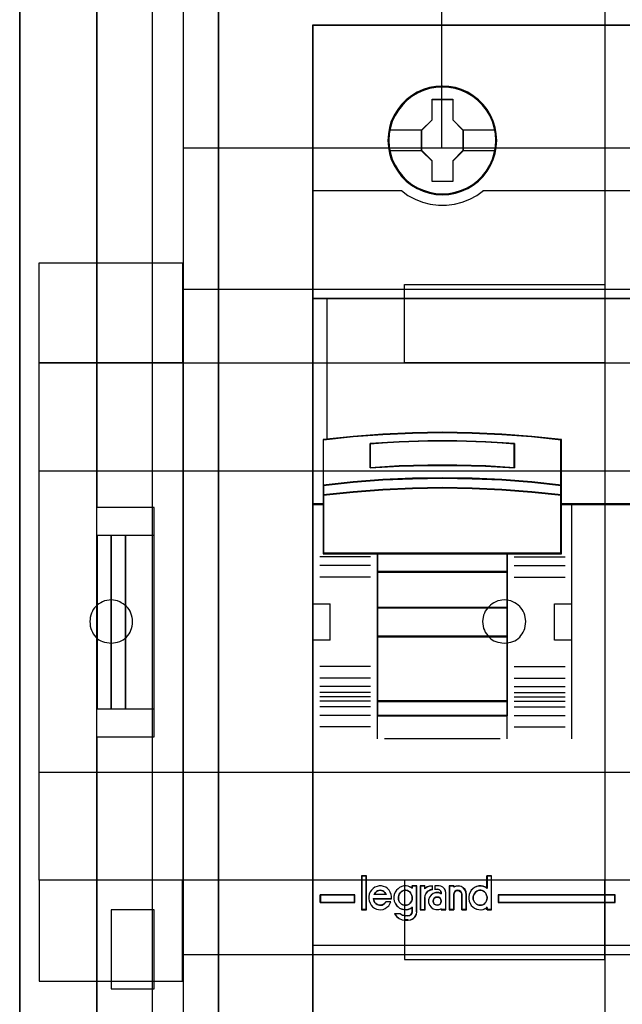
# Model space of a CAD drawing. Extents: x -543332 to -323966, y -9028 to 137422.
# Tile 39 of 250: x -449723 to -449304, y 23577 to 24262. Entities that reach past the tile are written whole.
import ezdxf

# ---------------------------------------------------------------- set-up
doc = ezdxf.new("R2010")
doc.units = 0
doc.header["$MEASUREMENT"] = 0
doc.layers.get('0').update_dxf_attribs({"color": 8})
for name, color, linetype in [('30', 7, 'Continuous'), ('45', 8, 'Continuous'), ('5', 7, 'Continuous'), ('50', 7, 'Continuous')]:
    doc.layers.add(name, color=color, linetype=linetype)

# ---------------------------------------------------------------- blocks, each defined once
blk = doc.blocks.new('*U1079')
at = {"layer": '5', "color": 7}
for points in [[(64.443293, -420.09206), (64.443293, -743.189759)], [(64.444049, -743.189733), (64.444049, -420.09035), (64.392492, -418.960093), (64.289378, -418.035337), (64.186265, -417.624335), (64.083152, -417.367458), (63.980038, -417.161957), (63.876925, -417.110582), (62.330223, -416.853705), (62.330223, -416.853705), (52.689115, -416.853705), (51.19397, -417.110582), (51.090856, -417.161957), (50.987743, -417.367458), (50.88463, -417.624335), (50.781516, -418.035337), (50.626846, -418.960093), (50.626846, -420.09035), (50.626846, -498.745964), (50.626846, -523.251991), (50.626846, -648.761896)]]:
    blk.add_lwpolyline(points, dxfattribs=at)
for points in [[(50.626846, -420.092375), (50.626846, -498.747316), (50.626846, -420.092375)], [(64.441398, -743.18882), (64.441398, -420.092375), (64.441398, -743.18882)], [(50.626846, -498.747316), (50.626846, -523.253168), (50.626846, -498.747316)], [(50.626846, -523.253168), (50.626846, -648.764229), (50.626846, -523.253168)]]:
    blk.add_lwpolyline(points, close=True, dxfattribs=at)
at = {"layer": '50', "color": 7}
for points in [[(55.98194, -85.921426), (391.762235, -85.921426), (391.762235, -735.000783), (55.98194, -735.000783), (55.98194, -85.921426)], [(59.825943, -728.385739), (387.918232, -728.385739), (387.918232, -441.457538), (59.825943, -441.457538), (59.825943, -728.385739)]]:
    blk.add_lwpolyline(points, dxfattribs=at)
blk = doc.blocks.new('*U1096')
at = {"layer": '50', "color": 7}
for points in [[(56.000497, -518.475839), (59.969501, -518.475839), (59.969501, -502.523649), (56.000497, -502.523649), (56.000497, -443.506853)], [(56.000497, -577.492635), (56.000497, -518.475839)], [(61.983887, -443.001103), (61.983887, -577.995737)], [(61.983887, -443.001536), (61.983887, -477.51456), (386.017439, -477.51456)], [(61.983887, -443.001536), (61.983887, -477.51456), (386.017439, -477.51456)], [(79.960566, -477.55693), (79.960566, -457.544965)], [(61.983887, -487.347089), (386.017439, -487.347089), (386.017439, -533.64975), (61.983887, -533.64975), (61.983887, -487.347089)], [(56.989334, -504.475234), (56.000497, -504.475234), (56.000497, -516.521606), (56.989334, -516.521606), (56.989334, -504.475234)], [(57.975519, -504.475234), (56.986683, -504.475234), (56.986683, -516.521606), (57.975519, -516.521606), (57.975519, -504.475234)], [(59.97175, -504.475234), (57.972868, -504.475234), (57.972868, -516.521606), (59.97175, -516.521606), (59.97175, -504.475234)], [(56.986683, -536.003943), (59.97175, -536.003943), (59.97175, -530.517005), (56.986683, -530.517005), (56.986683, -536.003943)]]:
    blk.add_lwpolyline(points, dxfattribs=at)
blk = doc.blocks.new('*U1097')
at = {"layer": '30', "color": 7}
for points in [[(91.27519, -463.504826), (91.27519, -557.494662)], [(91.27519, -463.504826), (91.27519, -557.494662)], [(51.981526, -485.519876), (61.94147, -485.519876), (61.94147, -492.479177), (51.981526, -492.479177), (51.981526, -485.519876)], [(77.375805, -487.029313), (91.27519, -487.029313), (91.27519, -492.479177), (77.375805, -492.479177), (77.375805, -487.029313)], [(51.981526, -492.476529), (396.088727, -492.476529), (396.088727, -528.454107), (51.981526, -528.454107), (51.981526, -492.476529)], [(51.981526, -499.973403), (396.088727, -499.973403), (396.088727, -520.957234), (51.981526, -520.957234), (51.981526, -499.973403)], [(56.993898, -511.974756), (57.150589, -511.952227), (57.284894, -511.929698), (57.4192, -511.907169), (57.575891, -511.862111), (57.687812, -511.794524), (57.822118, -511.726938), (57.93404, -511.636822), (58.045961, -511.546706), (58.135498, -511.434062), (58.225036, -511.321417), (58.292189, -511.208772), (58.359342, -511.073599), (58.40411, -510.938425), (58.448879, -510.780723), (58.471263, -510.623021), (58.471263, -510.465318), (58.471263, -510.307616), (58.448879, -510.172442), (58.40411, -510.01474), (58.359342, -509.879566), (58.292189, -509.744393), (58.225036, -509.631748), (58.135498, -509.519103), (58.045961, -509.406459), (57.93404, -509.316343), (57.822118, -509.226228), (57.687812, -509.158641), (57.575891, -509.091054), (57.4192, -509.023467), (57.284894, -509.000938), (57.150589, -508.978409), (56.993898, -508.955881), (56.837208, -508.978409), (56.680518, -509.000938), (56.523828, -509.023467), (56.389522, -509.091054), (56.255216, -509.158641), (56.12091, -509.226228), (56.008988, -509.316343), (55.919451, -509.406459), (55.829914, -509.519103), (55.740377, -509.631748), (55.673224, -509.744393), (55.606071, -509.879566), (55.561302, -510.01474), (55.516533, -510.172442), (55.516533, -510.307616), (55.494149, -510.465318), (55.516533, -510.623021), (55.516533, -510.780723), (55.561302, -510.938425), (55.606071, -511.073599), (55.673224, -511.208772), (55.740377, -511.321417), (55.829914, -511.434062), (55.919451, -511.546706), (56.008988, -511.636822), (56.12091, -511.726938), (56.255216, -511.794524), (56.389522, -511.862111), (56.523828, -511.907169), (56.680518, -511.929698), (56.837208, -511.952227), (56.993898, -511.974756)], [(84.29236, -511.974756), (84.449127, -511.952227), (84.605894, -511.929698), (84.762661, -511.907169), (84.897033, -511.862111), (85.031405, -511.794524), (85.143382, -511.726938), (85.255359, -511.636822), (85.367335, -511.546706), (85.456916, -511.434062), (85.546498, -511.321417), (85.613684, -511.208772), (85.68087, -511.073599), (85.72566, -510.938425), (85.748056, -510.780723), (85.770451, -510.623021), (85.792846, -510.465318), (85.770451, -510.307616), (85.748056, -510.172442), (85.72566, -510.01474), (85.68087, -509.879566), (85.613684, -509.744393), (85.546498, -509.631748), (85.456916, -509.519103), (85.367335, -509.406459), (85.255359, -509.316343), (85.143382, -509.226228), (85.031405, -509.158641), (84.897033, -509.091054), (84.762661, -509.023467), (84.605894, -509.000938), (84.449127, -508.978409), (84.29236, -508.955881), (84.135592, -508.978409), (84.00122, -509.000938), (83.844453, -509.023467), (83.710081, -509.091054), (83.575709, -509.158641), (83.463733, -509.226228), (83.351756, -509.316343), (83.239779, -509.406459), (83.150198, -509.519103), (83.060617, -509.631748), (82.971036, -509.744393), (82.926245, -509.879566), (82.859059, -510.01474), (82.836664, -510.172442), (82.814268, -510.307616), (82.791873, -510.465318), (82.814268, -510.623021), (82.836664, -510.780723), (82.859059, -510.938425), (82.926245, -511.073599), (82.971036, -511.208772), (83.060617, -511.321417), (83.150198, -511.434062), (83.239779, -511.546706), (83.351756, -511.636822), (83.463733, -511.726938), (83.575709, -511.794524), (83.710081, -511.862111), (83.844453, -511.907169), (84.00122, -511.929698), (84.135592, -511.952227), (84.29236, -511.974756)], [(51.981526, -535.476964), (61.94147, -535.476964), (61.94147, -528.451459), (51.981526, -528.451459), (51.981526, -535.476964)], [(77.375805, -533.970175), (91.27519, -533.970175), (91.27519, -528.451459), (77.375805, -528.451459), (77.375805, -533.970175)]]:
    blk.add_lwpolyline(points, dxfattribs=at)
blk.add_lwpolyline([(51.981526, -492.476529), (396.088727, -492.476529), (396.088727, -528.454107), (51.981526, -528.454107), (51.981526, -492.476529)], close=True, dxfattribs=at)
blk = doc.blocks.new('*U1098')
at = {"layer": '45', "color": 7}
for points in [[(107.027649, -468.992858), (70.976203, -468.992858), (70.976203, -551.996037), (107.027649, -551.996037), (107.027649, -468.992858)], [(107.011743, -469.008747), (70.992109, -469.008747), (70.992109, -551.977501), (107.011743, -551.977501), (107.011743, -469.008747)], [(83.772756, -477.012853), (83.745092, -476.559656), (83.673165, -476.100932), (83.518245, -475.669842), (83.346727, -475.249805), (83.108814, -474.857402), (82.826639, -474.503687), (82.500201, -474.183133), (82.135033, -473.901266), (81.764332, -473.658087), (81.332769, -473.470176), (80.901207, -473.337533), (80.447513, -473.254631), (79.999352, -473.232524), (79.540125, -473.254631), (79.10303, -473.337533), (78.654869, -473.470176), (78.239905, -473.658087), (77.847073, -473.901266), (77.487438, -474.183133), (77.155467, -474.503687), (76.895423, -474.857402), (76.651977, -475.249805), (76.447262, -475.669842), (76.331072, -476.100932), (76.242546, -476.559656), (76.209349, -477.012853), (76.242546, -477.466051), (76.331072, -477.908195), (76.447262, -478.344812), (76.651977, -478.759321), (76.895423, -479.151724), (77.155467, -479.516493), (77.487438, -479.842574), (77.847073, -480.118914), (78.239905, -480.356566), (78.654869, -480.53895), (79.10303, -480.67712), (79.540125, -480.765549), (79.999352, -480.787656), (80.447513, -480.765549), (80.901207, -480.67712), (81.332769, -480.53895), (81.764332, -480.356566), (82.135033, -480.118914), (82.500201, -479.842574), (82.826639, -479.516493), (83.108814, -479.151724), (83.346727, -478.759321), (83.518245, -478.344812), (83.673165, -477.908195), (83.745092, -477.466051), (83.772756, -477.012853)], [(83.772756, -477.012853), (83.745092, -476.559656), (83.673165, -476.100932), (83.518245, -475.669842), (83.346727, -475.249805), (83.108814, -474.857402), (82.826639, -474.503687), (82.500201, -474.183133), (82.135033, -473.901266), (81.764332, -473.658087), (81.332769, -473.470176), (80.901207, -473.337533), (80.447513, -473.254631), (79.999352, -473.232524), (79.540125, -473.254631), (79.10303, -473.337533), (78.654869, -473.470176), (78.239905, -473.658087), (77.847073, -473.901266), (77.487438, -474.183133), (77.155467, -474.503687), (76.895423, -474.857402), (76.651977, -475.249805), (76.447262, -475.669842), (76.331072, -476.100932), (76.242546, -476.559656), (76.209349, -477.012853), (76.242546, -477.466051), (76.331072, -477.908195), (76.447262, -478.344812), (76.651977, -478.759321), (76.895423, -479.151724), (77.155467, -479.516493), (77.487438, -479.842574), (77.847073, -480.118914), (78.239905, -480.356566), (78.654869, -480.53895), (79.10303, -480.67712), (79.540125, -480.765549), (79.999352, -480.787656), (80.447513, -480.765549), (80.901207, -480.67712), (81.332769, -480.53895), (81.764332, -480.356566), (82.135033, -480.118914), (82.500201, -479.842574), (82.826639, -479.516493), (83.108814, -479.151724), (83.346727, -478.759321), (83.518245, -478.344812), (83.673165, -477.908195), (83.745092, -477.466051), (83.772756, -477.012853)], [(79.285621, -474.140834), (80.729111, -474.140834), (80.729111, -475.574198), (81.442495, -476.288112), (81.442495, -477.721475), (80.729111, -478.446458), (80.729111, -479.868753), (79.285621, -479.868753), (79.285621, -478.446458), (78.555516, -477.721475), (78.555516, -476.288112), (79.285621, -475.574198), (79.285621, -474.140834)], [(79.285621, -474.140834), (80.729111, -474.140834), (80.729111, -474.140834), (80.729111, -475.574198), (80.729111, -475.574198), (81.442495, -476.288112), (81.442495, -476.288112), (81.442495, -477.721475), (81.442495, -477.721475), (80.729111, -478.446458), (80.729111, -478.446458), (80.729111, -479.868753), (80.729111, -479.868753), (79.285621, -479.868753), (79.285621, -479.868753), (79.285621, -478.446458), (79.285621, -478.446458), (78.555516, -477.721475), (78.555516, -477.721475), (78.555516, -476.288112), (78.555516, -476.288112), (79.285621, -475.574198), (79.285621, -475.574198), (79.285621, -474.140834), (79.285621, -474.140834)], [(79.293482, -474.156723), (80.721065, -474.156723), (80.721065, -475.582134), (81.426589, -476.292088), (81.426589, -477.717499), (80.721065, -478.43846), (80.721065, -479.852864), (79.293482, -479.852864), (79.293482, -478.43846), (78.571423, -477.717499), (78.571423, -476.292088), (79.293482, -475.582134), (79.293482, -474.156723)], [(106.020256, -487.995883), (70.976203, -487.995883), (70.976203, -502.319651), (71.726044, -502.319651), (71.726044, -501.685612), (71.726044, -501.001953), (71.726044, -497.826244), (73.788108, -497.605709), (75.850171, -497.451334), (77.917748, -497.357607), (79.990839, -497.324526), (82.058416, -497.357607), (84.120479, -497.451334), (86.19357, -497.605709), (88.255633, -497.826244), (88.255633, -501.001953), (88.255633, -501.685612), (88.255633, -502.319651), (88.994448, -502.319651), (106.020256, -502.319651), (106.020256, -487.995883)], [(82.067532, -500.531746), (84.131863, -500.620552), (86.207234, -500.781513), (88.271566, -501.003528), (88.271566, -497.806517), (86.207234, -497.584502), (84.131863, -497.429092), (82.067532, -497.334735), (79.99768, -497.301433), (77.92231, -497.334735), (75.852458, -497.429092), (73.788127, -497.584502), (71.723795, -497.806517), (71.723795, -501.003528), (73.788127, -500.781513), (75.852458, -500.620552), (77.92231, -500.531746), (79.99768, -500.503995), (82.067532, -500.531746)], [(85.016093, -498.090159), (85.016093, -499.782737), (83.009878, -499.665041), (80.998137, -499.608995), (78.997449, -499.608995), (76.985707, -499.665041), (74.973966, -499.782737), (74.973966, -498.090159), (76.985707, -497.966859), (78.997449, -497.905208), (80.998137, -497.905208), (83.009878, -497.966859), (85.016093, -498.090159)], [(80.998137, -499.608995), (83.009878, -499.665041), (85.016093, -499.782737), (85.016093, -498.090159), (83.009878, -497.966859), (80.998137, -497.905208), (78.997449, -497.905208), (76.985707, -497.966859), (74.973966, -498.090159), (74.973966, -499.782737), (76.985707, -499.665041), (78.997449, -499.608995), (80.998137, -499.608995)], [(80.994959, -499.596047), (83.000327, -499.651144), (85.000186, -499.766848), (85.000186, -498.102917), (83.000327, -497.981704), (80.994959, -497.921097), (79.000609, -497.921097), (76.995241, -497.981704), (74.989872, -498.102917), (74.989872, -499.766848), (76.995241, -499.651144), (79.000609, -499.596047), (80.994959, -499.596047)], [(84.131863, -501.301356), (86.207234, -501.460047), (88.271566, -501.686747), (88.271566, -500.983976), (86.207234, -500.757276), (84.131863, -500.592918), (82.067532, -500.502238), (79.99768, -500.4739), (77.92231, -500.502238), (75.852458, -500.592918), (73.788127, -500.757276), (71.723795, -500.983976), (71.723795, -501.686747), (73.788127, -501.460047), (75.852458, -501.301356), (77.92231, -501.205009), (79.99768, -501.171004), (82.067532, -501.205009), (84.131863, -501.301356)], [(84.123915, -501.295565), (86.195296, -501.450097), (88.255659, -501.670858), (88.255659, -500.9865), (86.195296, -500.76574), (84.123915, -500.605688), (82.063552, -500.517384), (79.99768, -500.489789), (77.926299, -500.517384), (75.860427, -500.605688), (73.800064, -500.76574), (71.739701, -500.9865), (71.739701, -501.670858), (73.800064, -501.450097), (75.860427, -501.295565), (77.926299, -501.201742), (79.99768, -501.168628), (82.063552, -501.201742), (84.123915, -501.295565)], [(71.723795, -502.293525), (71.723795, -505.746339), (75.477125, -505.746339), (84.507196, -505.746339), (88.271566, -505.746339), (88.271566, -502.293525), (88.271566, -501.656167), (86.207234, -501.434477), (84.131863, -501.279295), (82.067532, -501.185077), (79.99768, -501.151823), (77.92231, -501.185077), (75.852458, -501.279295), (73.788127, -501.434477), (71.723795, -501.656167), (71.723795, -502.293525)], [(71.739701, -502.301517), (71.739701, -505.730451), (75.485816, -505.730451), (84.498527, -505.730451), (88.255659, -505.730451), (88.255659, -502.301517), (88.255659, -501.668568), (86.195296, -501.448411), (84.123915, -501.294302), (82.063552, -501.200736), (79.99768, -501.167712), (77.926299, -501.200736), (75.860427, -501.294302), (73.800064, -501.448411), (71.739701, -501.668568), (71.739701, -502.301517)], [(84.515047, -505.709266), (75.46971, -505.709266), (75.46971, -507.022741), (84.515047, -507.022741), (84.515047, -505.709266)], [(84.49914, -505.727803), (75.485616, -505.727803), (75.485616, -507.004204), (84.49914, -507.004204), (84.49914, -505.727803)], [(84.515047, -506.985667), (75.46971, -506.985667), (75.46971, -509.511989), (84.515047, -509.511989), (84.515047, -506.985667)], [(84.49914, -507.001556), (75.485616, -507.001556), (75.485616, -509.4961), (84.49914, -509.4961), (84.49914, -507.001556)], [(84.515047, -509.477563), (75.46971, -509.477563), (75.46971, -511.519276), (84.515047, -511.519276), (84.515047, -509.477563)], [(84.49914, -509.493452), (75.485616, -509.493452), (75.485616, -511.503387), (84.49914, -511.503387), (84.49914, -509.493452)], [(84.515047, -511.484851), (75.46971, -511.484851), (75.46971, -516.013163), (84.515047, -516.013163), (84.515047, -511.484851)], [(84.49914, -511.500739), (75.485616, -511.500739), (75.485616, -515.997275), (84.49914, -515.997275), (84.49914, -511.500739)], [(84.515047, -515.978738), (75.46971, -515.978738), (75.46971, -517.008863), (84.515047, -517.008863), (84.515047, -515.978738)], [(84.49914, -515.994626), (75.485616, -515.994626), (75.485616, -516.992974), (84.49914, -516.992974), (84.49914, -515.994626)], [(73.913551, -530.005915), (73.913551, -529.470991), (71.503759, -529.470991), (71.503759, -530.005915), (73.913551, -530.005915)], [(83.881449, -529.470991), (83.881449, -530.005915), (92.012178, -530.005915), (92.012178, -529.470991), (83.881449, -529.470991)]]:
    blk.add_lwpolyline(points, close=True, dxfattribs=at)
at = {"layer": '45', "color": 139}
for points in [[(107.027649, -468.992858), (70.976203, -468.992858), (70.976203, -551.996037), (107.027649, -551.996037), (107.027649, -468.992858)], [(83.722387, -477.012969), (83.68918, -476.559771), (83.600628, -476.117627), (83.47887, -475.692063), (83.290697, -475.28308), (83.063783, -474.90173), (82.77599, -474.548015), (82.466059, -474.232987), (82.106318, -473.95112), (81.718904, -473.718995), (81.314887, -473.53661), (80.883197, -473.403967), (80.445973, -473.321065), (79.99768, -473.293431), (79.549387, -473.321065), (79.106629, -473.403967), (78.674939, -473.53661), (78.270922, -473.718995), (77.883508, -473.95112), (77.529301, -474.232987), (77.21937, -474.548015), (76.942646, -474.90173), (76.704664, -475.28308), (76.516491, -475.692063), (76.383664, -476.117627), (76.306181, -476.559771), (76.272974, -477.012969), (76.306181, -477.455113), (76.383664, -477.897257), (76.516491, -478.322821), (76.704664, -478.737331), (76.942646, -479.124207), (77.21937, -479.466869), (77.529301, -479.787423), (77.883508, -480.06929), (78.270922, -480.295889), (78.674939, -480.478274), (79.106629, -480.610917), (79.549387, -480.693819), (79.99768, -480.721453), (80.445973, -480.693819), (80.883197, -480.610917), (81.314887, -480.478274), (81.718904, -480.295889), (82.106318, -480.06929), (82.466059, -479.787423), (82.77599, -479.466869), (83.063783, -479.124207), (83.290697, -478.737331), (83.47887, -478.322821), (83.600628, -477.897257), (83.68918, -477.455113), (83.722387, -477.012969)], [(106.001698, -488.011772), (70.992109, -488.011772), (70.992109, -502.303762), (71.741213, -502.303762), (71.741213, -501.67113), (71.741213, -500.988987), (71.741213, -497.820324), (73.801249, -497.600278), (75.861284, -497.446246), (77.926828, -497.352726), (79.99788, -497.319719), (82.063423, -497.352726), (84.123459, -497.446246), (86.194511, -497.600278), (88.254547, -497.820324), (88.254547, -500.988987), (88.254547, -501.67113), (88.254547, -502.303762), (88.992634, -502.303762), (106.001698, -502.303762), (106.001698, -488.011772)], [(71.739701, -502.301517), (71.739701, -505.730451), (75.485816, -505.730451), (84.498527, -505.730451), (88.255659, -505.730451), (88.255659, -502.301517), (88.255659, -501.668568), (86.195296, -501.448411), (84.123915, -501.294302), (82.063552, -501.200736), (79.99768, -501.167712), (77.926299, -501.200736), (75.860427, -501.294302), (73.800064, -501.448411), (71.739701, -501.668568), (71.739701, -502.301517)], [(84.512396, -511.482202), (75.467059, -511.482202), (75.467059, -516.015811), (84.512396, -516.015811), (84.512396, -511.482202)], [(84.493838, -511.500739), (75.485616, -511.500739), (75.485616, -515.997275), (84.493838, -515.997275), (84.493838, -511.500739)], [(74.711513, -528.160164), (74.401342, -528.160164), (74.401342, -530.485227), (74.711513, -530.485227), (74.711513, -528.160164)], [(77.420669, -530.193932), (77.512028, -530.188231), (77.603386, -530.165425), (77.677615, -530.114112), (77.751844, -530.045695), (77.814654, -529.971576), (77.866043, -529.891756), (77.888883, -529.794831), (77.906012, -529.692205), (77.894593, -529.59528), (77.883173, -529.504057), (77.837493, -529.412834), (77.786104, -529.333013), (77.729005, -529.258894), (77.637646, -529.207581), (77.563417, -529.167671), (77.466348, -529.150567), (77.374989, -529.150567), (77.283631, -529.167671), (77.197982, -529.207581), (77.123753, -529.258894), (77.055234, -529.333013), (76.998134, -529.412834), (76.963875, -529.504057), (76.941035, -529.59528), (76.941035, -529.692205), (76.946745, -529.794831), (76.981005, -529.891756), (77.020974, -529.971576), (77.089493, -530.045695), (77.163722, -530.114112), (77.243661, -530.165425), (77.33502, -530.188231), (77.420669, -530.193932)], [(82.626395, -530.193932), (82.712279, -530.188231), (82.803889, -530.165425), (82.889773, -530.114112), (82.952755, -530.045695), (83.015736, -529.971576), (83.067267, -529.891756), (83.090169, -529.794831), (83.107346, -529.692205), (83.107346, -529.59528), (83.072993, -529.504057), (83.05009, -529.412834), (82.987108, -529.333013), (82.912675, -529.258894), (82.843968, -529.207581), (82.769535, -529.167671), (82.677925, -529.150567), (82.574864, -529.150567), (82.483255, -529.167671), (82.39737, -529.207581), (82.322937, -529.258894), (82.265681, -529.333013), (82.2027, -529.412834), (82.16262, -529.504057), (82.145444, -529.59528), (82.139718, -529.692205), (82.145444, -529.794831), (82.185523, -529.891756), (82.231328, -529.971576), (82.288584, -530.045695), (82.357291, -530.114112), (82.448901, -530.165425), (82.534785, -530.188231), (82.626395, -530.193932)], [(79.918149, -529.90661), (79.900521, -529.801063), (79.841761, -529.707243), (79.747745, -529.636878), (79.636101, -529.619287), (79.530333, -529.636878), (79.436317, -529.707243), (79.37168, -529.801063), (79.348176, -529.90661), (79.37168, -530.018021), (79.436317, -530.11184), (79.530333, -530.170478), (79.636101, -530.193932), (79.747745, -530.170478), (79.841761, -530.11184), (79.900521, -530.018021), (79.918149, -529.90661)]]:
    blk.add_lwpolyline(points, close=True, dxfattribs=at)
at = {"layer": '45', "color": 140}
for points in [[(83.75685, -477.011517), (83.729302, -476.560384), (83.657678, -476.10375), (83.50341, -475.674624), (83.332613, -475.256502), (83.095701, -474.865887), (82.814712, -474.513784), (82.489647, -474.19469), (82.126015, -473.914108), (81.756873, -473.672037), (81.327126, -473.484982), (80.897379, -473.352943), (80.445593, -473.270419), (79.999317, -473.248413), (79.542022, -473.270419), (79.106765, -473.352943), (78.660489, -473.484982), (78.247271, -473.672037), (77.856091, -473.914108), (77.497968, -474.19469), (77.167393, -474.513784), (76.908443, -474.865887), (76.666022, -475.256502), (76.462167, -475.674624), (76.346466, -476.10375), (76.258313, -476.560384), (76.225255, -477.011517), (76.258313, -477.462649), (76.346466, -477.902778), (76.462167, -478.337406), (76.666022, -478.750027), (76.908443, -479.140641), (77.167393, -479.503748), (77.497968, -479.828343), (77.856091, -480.103424), (78.247271, -480.339993), (78.660489, -480.521547), (79.106765, -480.659087), (79.542022, -480.747113), (79.999317, -480.769119), (80.445593, -480.747113), (80.897379, -480.659087), (81.327126, -480.521547), (81.756873, -480.339993), (82.126015, -480.103424), (82.489647, -479.828343), (82.814712, -479.503748), (83.095701, -479.140641), (83.332613, -478.750027), (83.50341, -478.337406), (83.657678, -477.902778), (83.729302, -477.462649), (83.75685, -477.011517)], [(106.020256, -487.995883), (70.976203, -487.995883), (70.976203, -502.319651), (71.726044, -502.319651), (71.726044, -501.685612), (71.726044, -501.001953), (71.726044, -497.826244), (73.788108, -497.605709), (75.850171, -497.451334), (77.917748, -497.357607), (79.990839, -497.324526), (82.058416, -497.357607), (84.120479, -497.451334), (86.19357, -497.605709), (88.255633, -497.826244), (88.255633, -501.001953), (88.255633, -501.685612), (88.255633, -502.319651), (88.994448, -502.319651), (106.020256, -502.319651), (106.020256, -487.995883)]]:
    blk.add_lwpolyline(points, close=True, dxfattribs=at)
at = {"layer": '45', "color": 7}
for points in [[(76.280927, -476.275232), (78.58998, -476.275232)], [(81.408032, -476.275232), (83.706481, -476.275232)], [(76.280927, -477.699929), (78.58998, -477.699929)], [(81.408032, -477.699929), (83.706481, -477.699929)]]:
    blk.add_lwpolyline(points, dxfattribs=at)
at = {"layer": '45', "color": 139}
for points in [[(70.976203, -480.493713), (77.184931, -480.493713)], [(77.150467, -480.493713), (77.599361, -480.829629), (78.098133, -481.097223), (78.619072, -481.302189), (79.156636, -481.45022), (79.721911, -481.518542), (80.276101, -481.518542), (80.830292, -481.45022), (81.37894, -481.302189), (81.894337, -481.097223), (82.39865, -480.829629), (82.847545, -480.493713)], [(82.813081, -480.493713), (95.190771, -480.493713)], [(70.976203, -487.995883), (107.027649, -487.995883)], [(88.271566, -497.836357), (86.207234, -497.601226), (84.131863, -497.436634), (82.067532, -497.336703), (79.99768, -497.301433), (77.92231, -497.336703), (75.852458, -497.436634), (73.788127, -497.601226), (71.723795, -497.836357)], [(71.723795, -497.801931), (71.723795, -505.746339)], [(85.016093, -498.122355), (83.009878, -497.977591), (80.998137, -497.905208), (78.997449, -497.905208), (76.985707, -497.977591), (74.973966, -498.122355)], [(74.973966, -499.782737), (74.973966, -498.08793)], [(84.981629, -499.782737), (84.981629, -498.08793)], [(88.237102, -505.746339), (88.237102, -497.801931)], [(85.016093, -499.782737), (83.009878, -499.644607), (80.998137, -499.57883), (78.997449, -499.57883), (76.985707, -499.644607), (74.973966, -499.782737)], [(88.271566, -501.003528), (86.207234, -500.768138), (84.131863, -500.59748), (82.067532, -500.503324), (79.99768, -500.4739), (77.92231, -500.503324), (75.852458, -500.59748), (73.788127, -500.768138), (71.723795, -501.003528)], [(88.271566, -501.686747), (86.207234, -501.451616), (84.131863, -501.287024), (82.067532, -501.187093), (79.99768, -501.151823), (77.92231, -501.187093), (75.852458, -501.287024), (73.788127, -501.451616), (71.723795, -501.686747)], [(71.76091, -502.282577), (70.976203, -502.282577)], [(107.027649, -502.282577), (88.237102, -502.282577)], [(88.97409, -502.282577), (88.97409, -518.626874)], [(88.271566, -505.709266), (71.723795, -505.709266)], [(75.46971, -505.709266), (75.46971, -517.008863)], [(75.46971, -505.709266), (84.515047, -505.709266)], [(84.480583, -505.709266), (84.480583, -517.008863)], [(75.008429, -505.968783), (71.471947, -505.968783)], [(75.008429, -506.572558), (71.471947, -506.572558)], [(84.981629, -505.968783), (88.526065, -505.968783)], [(84.981629, -506.572558), (88.526065, -506.572558)], [(75.46971, -506.985667), (84.515047, -506.985667)], [(75.008429, -507.372295), (71.471947, -507.372295)], [(84.981629, -507.372295), (88.526065, -507.372295)], [(70.976203, -509.236583), (72.206284, -509.236583)], [(72.17182, -509.236583), (72.17182, -511.762905)], [(87.786426, -511.762905), (87.786426, -509.236583)], [(87.786426, -509.236583), (89.011205, -509.236583)], [(75.46971, -509.477563), (84.515047, -509.477563)], [(70.976203, -511.728479), (72.206284, -511.728479)], [(75.467059, -511.482202), (84.512396, -511.482202)], [(75.46971, -511.484851), (84.515047, -511.484851)], [(87.786426, -511.728479), (89.011205, -511.728479)], [(75.008429, -513.592767), (71.471947, -513.592767)], [(84.981629, -513.592767), (88.526065, -513.592767)], [(75.008429, -514.395152), (71.471947, -514.395152)], [(84.981629, -514.395152), (88.526065, -514.395152)], [(75.008429, -514.988335), (71.471947, -514.988335)], [(75.008429, -515.390851), (71.471947, -515.390851)], [(84.981629, -514.988335), (88.526065, -514.988335)], [(84.981629, -515.390851), (88.526065, -515.390851)], [(75.008429, -515.692739), (71.471947, -515.692739)], [(75.008429, -515.994626), (71.471947, -515.994626)], [(75.467059, -515.976089), (84.512396, -515.976089)], [(75.46971, -515.978738), (84.515047, -515.978738)], [(84.981629, -515.692739), (88.526065, -515.692739)], [(84.981629, -515.994626), (88.526065, -515.994626)], [(75.008429, -516.391847), (71.471947, -516.391847)], [(84.981629, -516.391847), (88.526065, -516.391847)], [(75.008429, -516.990326), (71.471947, -516.990326)], [(75.46971, -516.974437), (84.515047, -516.974437)], [(75.46971, -516.974437), (75.46971, -518.626874)], [(84.480583, -516.974437), (84.480583, -518.626874)], [(84.981629, -516.990326), (88.526065, -516.990326)], [(75.008429, -517.792711), (71.471947, -517.792711)], [(84.981629, -517.792711), (88.526065, -517.792711)], [(75.970756, -518.592448), (84.019303, -518.592448)], [(74.385436, -528.144275), (74.385436, -530.501116)], [(74.385436, -528.144275), (74.72742, -528.144275)], [(74.692956, -528.144275), (74.692956, -530.501116)], [(83.070232, -528.144275), (83.070232, -529.036697)], [(83.070232, -528.144275), (83.414867, -528.144275)], [(83.380403, -528.144275), (83.380403, -530.501116)], [(76.463849, -529.753731), (76.463849, -529.590768), (76.435687, -529.433424), (76.373732, -529.281699), (76.289248, -529.152452), (76.182235, -529.028824), (76.058325, -528.938913), (75.906253, -528.8771), (75.759814, -528.843383), (75.607743, -528.843383), (75.461304, -528.8771), (75.309232, -528.933294), (75.185322, -529.023205), (75.078309, -529.135594), (74.988193, -529.264841), (74.920606, -529.416565), (74.886812, -529.57391), (74.88118, -529.736873), (74.909341, -529.894217), (74.971296, -530.040323), (75.050148, -530.180808), (75.151529, -530.298817), (75.275439, -530.399966), (75.42751, -530.46178), (75.568317, -530.495497), (75.726021, -530.501116), (75.883724, -530.478639), (76.024531, -530.422444), (76.148441, -530.332533), (76.272351, -530.231383), (76.356835, -530.096517), (76.41879, -529.956031)], [(76.105959, -529.455102), (76.054263, -529.368092), (75.996824, -529.293512), (75.927897, -529.231362), (75.853226, -529.187857), (75.761324, -529.162997), (75.675165, -529.150567), (75.583263, -529.162997), (75.497104, -529.187857), (75.422433, -529.231362), (75.353506, -529.293512), (75.296067, -529.368092), (75.244372, -529.455102)], [(77.906012, -529.006347), (77.769997, -528.927675), (77.622646, -528.87148), (77.480963, -528.843383), (77.322278, -528.843383), (77.180595, -528.882719), (77.027577, -528.950152), (76.91423, -529.040063), (76.806551, -529.152452), (76.721541, -529.287318), (76.653533, -529.433424), (76.630864, -529.596387), (76.630864, -529.753731), (76.653533, -529.911076), (76.721541, -530.057181), (76.806551, -530.197667), (76.91423, -530.310055), (77.027577, -530.399966), (77.180595, -530.46178), (77.322278, -530.495497), (77.480963, -530.501116), (77.622646, -530.478639), (77.769997, -530.422444), (77.906012, -530.343772)], [(77.871549, -528.843383), (77.871549, -529.036697)], [(77.871549, -528.843383), (78.216184, -528.843383)], [(78.179069, -528.843383), (78.179069, -530.660004)], [(78.454777, -528.843383), (78.454777, -530.501116)], [(78.454777, -528.843383), (78.799412, -528.843383)], [(79.316364, -528.843383), (79.11105, -528.863244), (78.9292, -528.929447), (78.764948, -529.055234)], [(78.764948, -528.843383), (78.764948, -529.055234)], [(79.316364, -529.073771), (79.146246, -529.126431), (78.987861, -529.214198), (78.870539, -529.348774), (78.788413, -529.512605), (78.764948, -529.688138)], [(79.2819, -528.843383), (79.2819, -529.108197)], [(79.467473, -528.843383), (79.467473, -529.108197)], [(79.774993, -528.843383), (79.467473, -528.843383)], [(79.467473, -529.073771), (79.69016, -529.073771)], [(79.918149, -529.341233), (79.892544, -529.21387), (79.796525, -529.11198), (79.655697, -529.073771)], [(80.241576, -529.341233), (80.217872, -529.187136), (80.13491, -529.05082), (80.022319, -528.938212), (79.886025, -528.873017), (79.737879, -528.843383)], [(80.466914, -528.843383), (80.466914, -530.501116)], [(80.466914, -528.843383), (80.819502, -528.843383)], [(81.667833, -529.455102), (81.644904, -529.280326), (81.570382, -529.111374), (81.450001, -528.977379), (81.30669, -528.884164), (81.128984, -528.843383), (80.951279, -528.855035), (80.785038, -528.913294)], [(80.785038, -528.843383), (80.785038, -528.944012)], [(81.355011, -529.455102), (81.337383, -529.343232), (81.278623, -529.243792), (81.172855, -529.169212), (81.067087, -529.150567), (80.955442, -529.169212), (80.861426, -529.243792), (80.808542, -529.343232), (80.785038, -529.455102)], [(83.107346, -529.006347), (82.982629, -528.927675), (82.829567, -528.87148), (82.682174, -528.843383), (82.529113, -528.843383), (82.38172, -528.882719), (82.239996, -528.950152), (82.115279, -529.040063), (81.996231, -529.152452), (81.922534, -529.287318), (81.865845, -529.433424), (81.8375, -529.596387), (81.8375, -529.753731), (81.865845, -529.911076), (81.922534, -530.057181), (81.996231, -530.197667), (82.115279, -530.310055), (82.239996, -530.399966), (82.38172, -530.46178), (82.529113, -530.495497), (82.682174, -530.501116), (82.829567, -530.478639), (82.982629, -530.422444), (83.107346, -530.343772)], [(71.503759, -529.470991), (73.913551, -529.470991)], [(71.503759, -530.005915), (71.503759, -529.470991)], [(73.879088, -529.470991), (73.879088, -530.005915)], [(75.194002, -529.733157), (76.463849, -529.733157)], [(75.194002, -529.733157), (75.216978, -529.834886), (75.251441, -529.918664), (75.314624, -530.008425), (75.377807, -530.07425), (75.458222, -530.134091), (75.532893, -530.169996), (75.619052, -530.193932), (75.710954, -530.193932), (75.802857, -530.17598), (75.889015, -530.14606), (75.963686, -530.092203), (76.032613, -530.020394), (76.090052, -529.948584)], [(75.244372, -529.420677), (76.105959, -529.420677)], [(76.052938, -529.931767), (76.418781, -529.931767)], [(78.454777, -530.501116), (78.799412, -530.501116), (78.799412, -529.651065)], [(79.918149, -529.377572), (79.751239, -529.309455), (79.544039, -529.309455), (79.365617, -529.366219), (79.215973, -529.479747), (79.106618, -529.627333), (79.043307, -529.808977), (79.043307, -529.996298), (79.106618, -530.177942), (79.215973, -530.331205), (79.365617, -530.439056), (79.544039, -530.49582), (79.751239, -530.49582), (79.918149, -530.439056)], [(79.881035, -529.304159), (79.881035, -529.412732)], [(80.207112, -529.304159), (80.207112, -530.501116)], [(80.785038, -529.420677), (80.785038, -530.501116)], [(81.320548, -529.420677), (81.320548, -530.501116)], [(81.63337, -529.420677), (81.63337, -530.501116)], [(83.881449, -529.470991), (92.012178, -529.470991)], [(83.881449, -529.470991), (83.881449, -530.005915)], [(91.977715, -530.005915), (91.977715, -529.470991)], [(71.503759, -529.971489), (73.913551, -529.971489)], [(74.385436, -530.466691), (74.72742, -530.466691)], [(77.871549, -530.31045), (77.871549, -530.660004)], [(79.881035, -530.405783), (79.881035, -530.501116)], [(79.881035, -530.466691), (80.241576, -530.466691)], [(80.466914, -530.466691), (80.819502, -530.466691)], [(81.320548, -530.466691), (81.667833, -530.466691)], [(83.070232, -530.31045), (83.070232, -530.501116)], [(83.070232, -530.466691), (83.414867, -530.466691)], [(83.881449, -529.971489), (92.012178, -529.971489)], [(76.675931, -530.763282), (76.814749, -530.958814), (76.994056, -531.112869), (77.208067, -531.207672), (77.43943, -531.237298)], [(76.675931, -530.763282), (77.097446, -530.763282)], [(77.062983, -530.763282), (77.232991, -530.888406), (77.43943, -530.930114)], [(77.402316, -530.895689), (77.630305, -530.895689)], [(77.630305, -531.202872), (77.402316, -531.202872)], [(77.595841, -531.237298), (77.783114, -531.213995), (77.958683, -531.12078), (78.093286, -530.986784), (78.192775, -530.817833), (78.216184, -530.625579)], [(77.595841, -530.930114), (77.713706, -530.905254), (77.812961, -530.843104), (77.881199, -530.743664), (77.906012, -530.625579)], [(70.976203, -532.974475), (107.027649, -532.974475)]]:
    blk.add_lwpolyline(points, dxfattribs=at)
at = {"layer": '45', "color": 140}
blk.add_lwpolyline([(71.972993, -487.995883), (71.972993, -497.804579)], dxfattribs=at)
at = {"layer": '45', "color": 59}
for points in [[(82.067532, -500.531746), (84.131863, -500.620552), (86.207234, -500.781513), (88.271566, -501.003528), (88.271566, -497.806517), (86.207234, -497.584502), (84.131863, -497.429092), (82.067532, -497.334735), (79.99768, -497.301433), (77.92231, -497.334735), (75.852458, -497.429092), (73.788127, -497.584502), (71.723795, -497.806517), (71.723795, -501.003528), (73.788127, -500.781513), (75.852458, -500.620552), (77.92231, -500.531746), (79.99768, -500.503995), (82.067532, -500.531746)], [(85.016093, -498.090159), (85.016093, -499.782737), (83.009878, -499.665041), (80.998137, -499.608995), (78.997449, -499.608995), (76.985707, -499.665041), (74.973966, -499.782737), (74.973966, -498.090159), (76.985707, -497.966859), (78.997449, -497.905208), (80.998137, -497.905208), (83.009878, -497.966859), (85.016093, -498.090159)], [(80.998137, -499.608995), (83.009878, -499.665041), (85.016093, -499.782737), (85.016093, -498.090159), (83.009878, -497.966859), (80.998137, -497.905208), (78.997449, -497.905208), (76.985707, -497.966859), (74.973966, -498.090159), (74.973966, -499.782737), (76.985707, -499.665041), (78.997449, -499.608995), (80.998137, -499.608995)], [(80.994959, -499.596047), (83.000327, -499.651144), (85.000186, -499.766848), (85.000186, -498.102917), (83.000327, -497.981704), (80.994959, -497.921097), (79.000609, -497.921097), (76.995241, -497.981704), (74.989872, -498.102917), (74.989872, -499.766848), (76.995241, -499.651144), (79.000609, -499.596047), (80.994959, -499.596047)], [(84.131863, -501.301356), (86.207234, -501.460047), (88.271566, -501.686747), (88.271566, -500.983976), (86.207234, -500.757276), (84.131863, -500.592918), (82.067532, -500.502238), (79.99768, -500.4739), (77.92231, -500.502238), (75.852458, -500.592918), (73.788127, -500.757276), (71.723795, -500.983976), (71.723795, -501.686747), (73.788127, -501.460047), (75.852458, -501.301356), (77.92231, -501.205009), (79.99768, -501.171004), (82.067532, -501.205009), (84.131863, -501.301356)], [(84.123915, -501.295565), (86.195296, -501.450097), (88.255659, -501.670858), (88.255659, -500.9865), (86.195296, -500.76574), (84.123915, -500.605688), (82.063552, -500.517384), (79.99768, -500.489789), (77.926299, -500.517384), (75.860427, -500.605688), (73.800064, -500.76574), (71.739701, -500.9865), (71.739701, -501.670858), (73.800064, -501.450097), (75.860427, -501.295565), (77.926299, -501.201742), (79.99768, -501.168628), (82.063552, -501.201742), (84.123915, -501.295565)], [(71.723795, -502.293525), (71.723795, -505.746339), (75.477125, -505.746339), (84.507196, -505.746339), (88.271566, -505.746339), (88.271566, -502.293525), (88.271566, -501.656167), (86.207234, -501.434477), (84.131863, -501.279295), (82.067532, -501.185077), (79.99768, -501.151823), (77.92231, -501.185077), (75.852458, -501.279295), (73.788127, -501.434477), (71.723795, -501.656167), (71.723795, -502.293525)], [(84.515047, -505.709266), (75.46971, -505.709266), (75.46971, -507.022741), (84.515047, -507.022741), (84.515047, -505.709266)], [(84.49914, -505.727803), (75.485616, -505.727803), (75.485616, -507.004204), (84.49914, -507.004204), (84.49914, -505.727803)], [(84.515047, -506.985667), (75.46971, -506.985667), (75.46971, -509.511989), (84.515047, -509.511989), (84.515047, -506.985667)], [(84.49914, -507.001556), (75.485616, -507.001556), (75.485616, -509.4961), (84.49914, -509.4961), (84.49914, -507.001556)], [(84.515047, -509.477563), (75.46971, -509.477563), (75.46971, -511.519276), (84.515047, -511.519276), (84.515047, -509.477563)], [(84.49914, -509.493452), (75.485616, -509.493452), (75.485616, -511.503387), (84.49914, -511.503387), (84.49914, -509.493452)], [(84.515047, -511.484851), (75.46971, -511.484851), (75.46971, -516.013163), (84.515047, -516.013163), (84.515047, -511.484851)], [(84.49914, -511.500739), (75.485616, -511.500739), (75.485616, -515.997275), (84.49914, -515.997275), (84.49914, -511.500739)], [(84.515047, -515.978738), (75.46971, -515.978738), (75.46971, -517.008863), (84.515047, -517.008863), (84.515047, -515.978738)], [(84.49914, -515.994626), (75.485616, -515.994626), (75.485616, -516.992974), (84.49914, -516.992974), (84.49914, -515.994626)], [(74.72742, -528.144275), (74.385436, -528.144275), (74.385436, -530.501116), (74.72742, -530.501116), (74.72742, -528.144275)], [(81.865667, -529.914698), (81.922002, -530.059907), (81.995236, -530.19953), (82.113539, -530.311229), (82.237475, -530.400588), (82.378311, -530.462022), (82.524781, -530.495531), (82.676884, -530.501116), (82.823354, -530.478777), (82.975457, -530.422927), (83.099393, -530.344738), (83.099393, -530.501116), (83.414867, -530.501116), (83.414867, -528.144275), (83.099393, -528.144275), (83.099393, -529.015524), (82.975457, -528.937335), (82.823354, -528.881486), (82.676884, -528.853561), (82.524781, -528.853561), (82.378311, -528.892656), (82.237475, -528.959675), (82.113539, -529.049034), (81.995236, -529.160733), (81.922002, -529.294771), (81.865667, -529.439979), (81.8375, -529.601942), (81.8375, -529.75832), (81.865667, -529.914698)], [(75.534523, -530.16395), (75.461304, -530.130234), (75.382452, -530.074039), (75.320497, -530.012225), (75.258542, -529.927934), (75.224748, -529.849262), (75.202219, -529.753731), (76.463849, -529.753731), (76.463849, -529.590768), (76.435687, -529.433424), (76.373732, -529.281699), (76.289248, -529.152452), (76.182235, -529.028824), (76.058325, -528.938913), (75.906253, -528.8771), (75.759814, -528.843383), (75.607743, -528.843383), (75.461304, -528.8771), (75.309232, -528.933294), (75.185322, -529.023205), (75.078309, -529.135594), (74.988193, -529.264841), (74.920606, -529.416565), (74.886812, -529.57391), (74.88118, -529.736873), (74.909341, -529.894217), (74.971296, -530.040323), (75.050148, -530.180808), (75.151529, -530.298817), (75.275439, -530.399966), (75.42751, -530.46178), (75.568317, -530.495497), (75.726021, -530.501116), (75.883724, -530.478639), (76.024531, -530.422444), (76.148441, -530.332533), (76.272351, -530.231383), (76.356835, -530.096517), (76.41879, -529.956031), (76.080854, -529.956031), (76.024531, -530.023464), (75.956944, -530.090898), (75.883724, -530.141472), (75.79924, -530.16957), (75.709124, -530.186428), (75.619008, -530.186428), (75.534523, -530.16395)], [(76.054263, -529.368092), (76.105959, -529.455102), (75.244372, -529.455102), (75.296067, -529.368092), (75.353506, -529.293512), (75.422433, -529.231362), (75.497104, -529.187857), (75.583263, -529.162997), (75.675165, -529.150567), (75.761324, -529.162997), (75.853226, -529.187857), (75.927897, -529.231362), (75.996824, -529.293512), (76.054263, -529.368092)], [(76.105959, -529.455102), (75.244372, -529.455102), (75.296067, -529.368092), (75.353506, -529.293512), (75.422433, -529.231362), (75.497104, -529.187857), (75.583263, -529.162997), (75.675165, -529.150567), (75.761324, -529.162997), (75.853226, -529.187857), (75.927897, -529.231362), (75.996824, -529.293512), (76.054263, -529.368092), (76.105959, -529.455102)], [(76.721131, -530.048711), (76.805757, -530.188216), (76.912949, -530.299821), (77.025783, -530.389104), (77.17811, -530.450487), (77.319152, -530.483968), (77.47712, -530.489548), (77.618163, -530.467228), (77.764847, -530.411425), (77.900248, -530.333302), (77.900248, -530.651375), (77.877681, -530.757399), (77.815622, -530.846683), (77.725355, -530.902485), (77.618163, -530.924806), (77.420703, -530.924806), (77.228885, -530.891324), (77.070917, -530.79088), (76.675998, -530.79088), (76.811399, -530.975028), (76.986291, -531.120113), (77.195035, -531.209397), (77.420703, -531.237298), (77.618163, -531.237298), (77.798697, -531.214977), (77.967949, -531.125694), (78.097708, -530.997349), (78.193617, -530.835522), (78.216184, -530.651375), (78.216184, -528.843383), (77.900248, -528.843383), (77.900248, -529.005209), (77.764847, -528.927086), (77.618163, -528.871284), (77.47712, -528.843383), (77.319152, -528.843383), (77.17811, -528.882445), (77.025783, -528.949407), (76.912949, -529.038691), (76.805757, -529.150295), (76.721131, -529.284221), (76.653431, -529.429306), (76.630864, -529.591133), (76.630864, -529.747379), (76.653431, -529.903625), (76.721131, -530.048711)], [(77.729005, -529.258894), (77.786104, -529.333013), (77.837493, -529.412834), (77.883173, -529.504057), (77.894593, -529.59528), (77.906012, -529.692205), (77.888883, -529.794831), (77.866043, -529.891756), (77.814654, -529.971576), (77.751844, -530.045695), (77.677615, -530.114112), (77.603386, -530.165425), (77.512028, -530.188231), (77.420669, -530.193932), (77.33502, -530.188231), (77.243661, -530.165425), (77.163722, -530.114112), (77.089493, -530.045695), (77.020974, -529.971576), (76.981005, -529.891756), (76.946745, -529.794831), (76.941035, -529.692205), (76.941035, -529.59528), (76.963875, -529.504057), (76.998134, -529.412834), (77.055234, -529.333013), (77.123753, -529.258894), (77.197982, -529.207581), (77.283631, -529.167671), (77.374989, -529.150567), (77.466348, -529.150567), (77.563417, -529.167671), (77.637646, -529.207581), (77.729005, -529.258894)], [(77.243661, -530.165425), (77.163722, -530.114112), (77.089493, -530.045695), (77.020974, -529.971576), (76.981005, -529.891756), (76.946745, -529.794831), (76.941035, -529.692205), (76.941035, -529.59528), (76.963875, -529.504057), (76.998134, -529.412834), (77.055234, -529.333013), (77.123753, -529.258894), (77.197982, -529.207581), (77.283631, -529.167671), (77.374989, -529.150567), (77.466348, -529.150567), (77.563417, -529.167671), (77.637646, -529.207581), (77.729005, -529.258894), (77.786104, -529.333013), (77.837493, -529.412834), (77.883173, -529.504057), (77.894593, -529.59528), (77.906012, -529.692205), (77.888883, -529.794831), (77.866043, -529.891756), (77.814654, -529.971576), (77.751844, -530.045695), (77.677615, -530.114112), (77.603386, -530.165425), (77.512028, -530.188231), (77.420669, -530.193932), (77.33502, -530.188231), (77.243661, -530.165425)], [(78.454777, -528.843383), (78.454777, -530.501116), (78.776436, -530.501116), (78.776436, -529.66944), (78.799412, -529.500857), (78.879827, -529.343513), (78.994705, -529.214266), (79.14979, -529.129974), (79.316364, -529.079399), (79.316364, -528.843383), (79.115327, -528.860241), (78.937266, -528.916436), (78.776436, -529.023205), (78.776436, -528.843383), (78.454777, -528.843383)], [(78.470683, -528.859272), (78.470683, -530.485227), (78.780466, -530.485227), (78.780466, -529.669494), (78.802593, -529.504142), (78.880039, -529.349814), (78.990675, -529.223045), (79.140035, -529.140369), (79.300458, -529.090764), (79.300458, -528.859272), (79.106844, -528.875807), (78.935357, -528.930924), (78.780466, -529.035647), (78.780466, -528.859272), (78.470683, -528.859272)], [(79.105776, -529.635723), (79.043307, -529.815545), (79.043307, -530.000987), (79.105776, -530.180808), (79.213677, -530.332533), (79.361331, -530.439302), (79.53738, -530.495497), (79.741824, -530.495497), (79.906515, -530.439302), (79.906515, -530.501116), (80.241576, -530.501116), (80.241576, -529.315416), (80.21886, -529.16931), (80.139354, -529.040063), (80.031453, -528.933294), (79.900836, -528.87148), (79.758861, -528.843383), (79.48059, -528.843383), (79.48059, -529.079399), (79.673676, -529.079399), (79.798614, -529.113116), (79.883799, -529.203027), (79.906515, -529.315416), (79.906515, -529.388468), (79.741824, -529.321035), (79.53738, -529.321035), (79.361331, -529.377229), (79.213677, -529.489618), (79.105776, -529.635723)], [(80.466914, -528.843383), (80.466914, -530.501116), (80.795467, -530.501116), (80.795467, -529.433424), (80.818126, -529.332274), (80.869109, -529.242363), (80.959744, -529.17493), (81.067374, -529.158071), (81.169338, -529.17493), (81.271303, -529.242363), (81.32795, -529.332274), (81.344945, -529.433424), (81.344945, -530.501116), (81.667833, -530.501116), (81.667833, -529.433424), (81.645175, -529.264841), (81.571533, -529.101877), (81.452574, -528.97263), (81.310956, -528.882719), (81.13535, -528.843383), (80.959744, -528.854622), (80.795467, -528.910816), (80.795467, -528.843383), (80.466914, -528.843383)], [(80.48282, -528.859272), (80.48282, -530.485227), (80.80267, -530.485227), (80.80267, -529.438002), (80.824729, -529.338791), (80.874361, -529.250604), (80.962595, -529.184463), (81.067374, -529.167928), (81.166637, -529.184463), (81.265901, -529.250604), (81.321048, -529.338791), (81.337592, -529.438002), (81.337592, -530.485227), (81.651927, -530.485227), (81.651927, -529.438002), (81.629869, -529.27265), (81.558178, -529.112811), (81.44237, -528.986041), (81.304504, -528.897854), (81.133549, -528.859272), (80.962595, -528.870295), (80.80267, -528.925412), (80.80267, -528.859272), (80.48282, -528.859272)], [(82.843968, -529.207581), (82.912675, -529.258894), (82.987108, -529.333013), (83.05009, -529.412834), (83.072993, -529.504057), (83.107346, -529.59528), (83.107346, -529.692205), (83.090169, -529.794831), (83.067267, -529.891756), (83.015736, -529.971576), (82.952755, -530.045695), (82.889773, -530.114112), (82.803889, -530.165425), (82.712279, -530.188231), (82.626395, -530.193932), (82.534785, -530.188231), (82.448901, -530.165425), (82.357291, -530.114112), (82.288584, -530.045695), (82.231328, -529.971576), (82.185523, -529.891756), (82.145444, -529.794831), (82.139718, -529.692205), (82.145444, -529.59528), (82.16262, -529.504057), (82.2027, -529.412834), (82.265681, -529.333013), (82.322937, -529.258894), (82.39737, -529.207581), (82.483255, -529.167671), (82.574864, -529.150567), (82.677925, -529.150567), (82.769535, -529.167671), (82.843968, -529.207581)], [(82.185523, -529.891756), (82.145444, -529.794831), (82.139718, -529.692205), (82.145444, -529.59528), (82.16262, -529.504057), (82.2027, -529.412834), (82.265681, -529.333013), (82.322937, -529.258894), (82.39737, -529.207581), (82.483255, -529.167671), (82.574864, -529.150567), (82.677925, -529.150567), (82.769535, -529.167671), (82.843968, -529.207581), (82.912675, -529.258894), (82.987108, -529.333013), (83.05009, -529.412834), (83.072993, -529.504057), (83.107346, -529.59528), (83.107346, -529.692205), (83.090169, -529.794831), (83.067267, -529.891756), (83.015736, -529.971576), (82.952755, -530.045695), (82.889773, -530.114112), (82.803889, -530.165425), (82.712279, -530.188231), (82.626395, -530.193932), (82.534785, -530.188231), (82.448901, -530.165425), (82.357291, -530.114112), (82.288584, -530.045695), (82.231328, -529.971576), (82.185523, -529.891756)], [(73.897645, -529.990026), (73.897645, -529.48688), (71.519665, -529.48688), (71.519665, -529.990026), (73.897645, -529.990026)], [(79.900521, -529.801063), (79.918149, -529.90661), (79.900521, -530.018021), (79.841761, -530.11184), (79.747745, -530.170478), (79.636101, -530.193932), (79.530333, -530.170478), (79.436317, -530.11184), (79.37168, -530.018021), (79.348176, -529.90661), (79.37168, -529.801063), (79.436317, -529.707243), (79.530333, -529.636878), (79.636101, -529.619287), (79.747745, -529.636878), (79.841761, -529.707243), (79.900521, -529.801063)], [(79.37168, -529.801063), (79.436317, -529.707243), (79.530333, -529.636878), (79.636101, -529.619287), (79.747745, -529.636878), (79.841761, -529.707243), (79.900521, -529.801063), (79.918149, -529.90661), (79.900521, -530.018021), (79.841761, -530.11184), (79.747745, -530.170478), (79.636101, -530.193932), (79.530333, -530.170478), (79.436317, -530.11184), (79.37168, -530.018021), (79.348176, -529.90661), (79.37168, -529.801063)]]:
    blk.add_lwpolyline(points, close=True, dxfattribs=at)
at = {"layer": '45', "color": 1}
for points in [[(73.913551, -530.005915), (73.913551, -529.470991), (71.503759, -529.470991), (71.503759, -530.005915), (73.913551, -530.005915)], [(83.881449, -529.470991), (83.881449, -530.005915), (92.012178, -530.005915), (92.012178, -529.470991), (83.881449, -529.470991)], [(83.897355, -529.48688), (83.897355, -529.990026), (91.996272, -529.990026), (91.996272, -529.48688), (83.897355, -529.48688)]]:
    blk.add_lwpolyline(points, close=True, dxfattribs=at)

msp = doc.modelspace()

# ---------------------------------------------------------------- block references
at = {"xscale": 10, "yscale": 10, "zscale": 10}
for name in ['*U1079', '*U1097', '*U1096', '*U1098']:
    msp.add_blockref(name, (-450229.1, 28948.04), dxfattribs=at)

doc.saveas('drawing.dxf')
